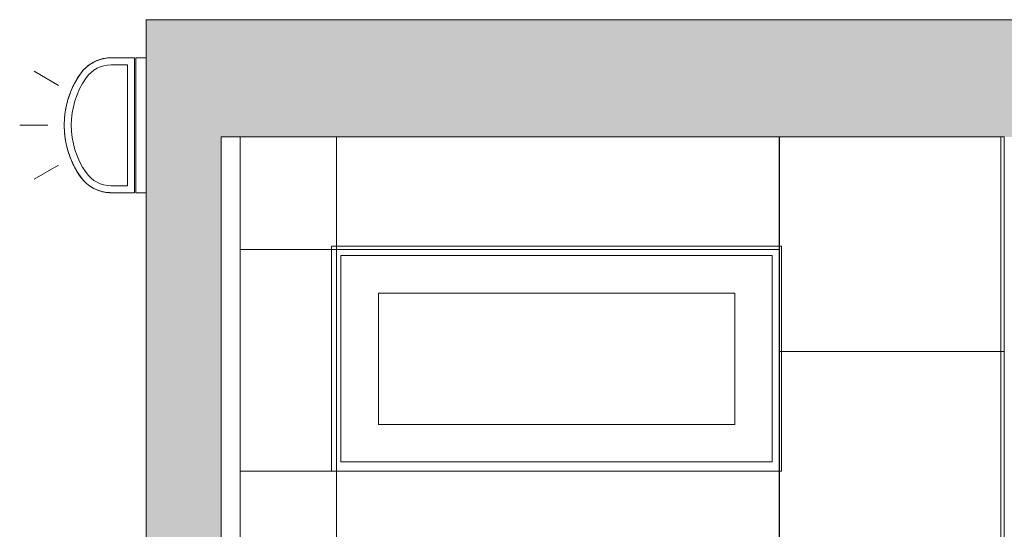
# Model space of a CAD drawing. Header units: inches. Extents: x 10 to 643, y -369 to 487.
# Tile 10 of 40: x 10 to 115, y 401 to 456. Entities that reach past the tile are written whole.
import ezdxf

# ---------------------------------------------------------------- set-up
doc = ezdxf.new("R2010")
doc.units = ezdxf.units.IN
doc.header["$MEASUREMENT"] = 0
for name, color, linetype, lineweight in [('A-CLNG', 13, 'Continuous', 9), ('A-CLNG-PATT', 13, 'Continuous', 9), ('A-WALL', 90, 'Continuous', 9), ('A-WALL-PATT', 111, 'Continuous', 9), ('E-LITE-EQPM', 6, 'Continuous', 9)]:
    doc.layers.add(name, color=color, linetype=linetype, lineweight=lineweight)

# ---------------------------------------------------------------- blocks, each defined once
blk = doc.blocks.new('Exterior Commercial Surface Lighting - Exterior_Wall_Mounted_Light_Fixture_-_Lithonia_TWR1S_3416-5604647-Main Floor')
at = {"layer": 'E-LITE-EQPM'}
for p, q in [((0, 14.5), (0, 17.5)), ((-4.25, 13.36), (-5.75, 15.96)), ((4.25, 13.36), (5.75, 15.96)), ((-7.19, 7.75), (-7.19, 5.25)), ((-7.19, 5.25), (-7.19, 7.75)), ((-6.44, 7.75), (-6.44, 6)), ((6.44, 6), (6.44, 7.75)), ((7.19, 5.25), (7.19, 7.75)), ((7.19, 7.75), (7.19, 5.25)), ((-7.19, 5.25), (7.19, 5.25)), ((7.19, 5.25), (-7.19, 5.25)), ((-6.44, 6), (6.44, 6)), ((-7.19, 5.12), (-7.19, 4)), ((-7.19, 4), (-7.19, 5.12)), ((-7.19, 5.12), (7.19, 5.12)), ((7.19, 4), (7.19, 5.12)), ((7.19, 5.12), (7.19, 4))]:
    blk.add_line(p, q, dxfattribs=at)
for centre, radius, start, end in [((0, 3.18), 9.57, 55.1114, 124.8886), ((0, 3.18), 9.57, 55.1114, 124.8886), ((0, 3.18), 8.82, 55.1114, 124.8886), ((-3.19, 7.75), 4, 124.8886, 180), ((-3.19, 7.75), 4, 124.8886, 180), ((3.19, 7.75), 4, 360, 55.1114), ((3.19, 7.75), 4, 360, 55.1114), ((-3.19, 7.75), 3.25, 124.8886, 180), ((3.19, 7.75), 3.25, 360, 55.1114)]:
    blk.add_arc(centre, radius, start, end, dxfattribs=at)
for points, knots in [([(-1.89, 12.56), (-1.85, 12.57), (-1.74, 12.59), (-1.56, 12.62), (-1.27, 12.67), (-0.9, 12.71), (-0.45, 12.74), (0, 12.75), (0.45, 12.74), (0.9, 12.71), (1.27, 12.67), (1.56, 12.62), (1.74, 12.59), (1.85, 12.57), (1.89, 12.56)], [0.3471993, 0.3471993, 0.3471993, 0.3471993, 0.3571429, 0.375, 0.3928571, 0.4285714, 0.4642857, 0.5, 0.5357143, 0.5714286, 0.6071429, 0.625, 0.6428571, 0.6528227, 0.6528227, 0.6528227, 0.6528227]), ([(-5.48, 11.03), (-5.26, 11.18), (-4.82, 11.46), (-4.27, 11.75), (-3.94, 11.9), (-3.85, 11.94)], [0, 0, 0, 0, 0.0714286, 0.1428571, 0.16861, 0.16861, 0.16861, 0.16861]), ([(-3.7, 12), (-3.6, 12.05), (-3.36, 12.14), (-2.99, 12.27), (-2.6, 12.39), (-2.27, 12.48), (-2.07, 12.52), (-2.01, 12.54)], [0.1832359, 0.1832359, 0.1832359, 0.1832359, 0.2142857, 0.25, 0.2857143, 0.3214286, 0.3367576, 0.3367576, 0.3367576, 0.3367576]), ([(2.01, 12.54), (2.07, 12.52), (2.27, 12.48), (2.6, 12.39), (2.99, 12.27), (3.36, 12.14), (3.6, 12.05), (3.7, 12)], [0.6632816, 0.6632816, 0.6632816, 0.6632816, 0.6785714, 0.7142857, 0.75, 0.7857143, 0.8167848, 0.8167848, 0.8167848, 0.8167848]), ([(3.85, 11.94), (3.94, 11.9), (4.27, 11.75), (4.82, 11.46), (5.26, 11.18), (5.48, 11.03)], [0.831409, 0.831409, 0.831409, 0.831409, 0.8571429, 0.9285714, 1, 1, 1, 1]), ([(-6.13, 10.46), (-6.07, 10.53), (-5.86, 10.73), (-5.64, 10.91), (-5.48, 11.03)], [0.758643, 0.758643, 0.758643, 0.758643, 0.8333333, 1, 1, 1, 1]), ([(5.48, 11.03), (5.64, 10.91), (5.86, 10.73), (6.07, 10.53), (6.13, 10.46)], [0, 0, 0, 0, 0.1666667, 0.241357, 0.241357, 0.241357, 0.241357]), ([(-7.05, 8.79), (-7.01, 8.93), (-6.93, 9.17), (-6.83, 9.41), (-6.78, 9.51)], [0.2169729, 0.2169729, 0.2169729, 0.2169729, 0.3333333, 0.4310327, 0.4310327, 0.4310327, 0.4310327]), ([(-6.71, 9.65), (-6.69, 9.67), (-6.58, 9.87), (-6.43, 10.1), (-6.27, 10.3), (-6.24, 10.33)], [0.4733972, 0.4733972, 0.4733972, 0.4733972, 0.5, 0.6666667, 0.7095574, 0.7095574, 0.7095574, 0.7095574]), ([(6.24, 10.33), (6.27, 10.3), (6.43, 10.1), (6.58, 9.87), (6.69, 9.67), (6.71, 9.65)], [0.2904426, 0.2904426, 0.2904426, 0.2904426, 0.3333333, 0.5, 0.5266028, 0.5266028, 0.5266028, 0.5266028]), ([(6.78, 9.51), (6.83, 9.41), (6.93, 9.17), (7.01, 8.93), (7.05, 8.79)], [0.5689673, 0.5689673, 0.5689673, 0.5689673, 0.6666667, 0.7830271, 0.7830271, 0.7830271, 0.7830271]), ([(-7.18, 7.99), (-7.17, 8.2), (-7.14, 8.43), (-7.09, 8.65), (-7.08, 8.67)], [0, 0, 0, 0, 0.1666667, 0.1829992, 0.1829992, 0.1829992, 0.1829992]), ([(7.08, 8.67), (7.09, 8.65), (7.14, 8.43), (7.17, 8.2), (7.18, 7.99)], [0.8170008, 0.8170008, 0.8170008, 0.8170008, 0.8333333, 1, 1, 1, 1])]:
    blk.add_open_spline(points, degree=3, knots=knots, dxfattribs=at)
for points in [[(-7.19, 7.75), (-7.19, 7.79), (-7.19, 7.87), (-7.18, 7.95), (-7.18, 7.99)], [(7.18, 7.99), (7.18, 7.95), (7.19, 7.87), (7.19, 7.79), (7.19, 7.75)]]:
    blk.add_open_spline(points, degree=3, dxfattribs=at)
blk = doc.blocks.new('Recessed Fluorescent Light - Default 1-5513448-Main Floor')
at = {"layer": 'E-LITE-EQPM'}
for p, q in [((-24, -12), (-24, 12)), ((-24, 12), (24, 12)), ((24, 12), (24, 0)), ((23, 11), (-23, 11)), ((-23, 11), (-23, -11)), ((23, 0), (23, 11)), ((-19, -7), (-19, 7)), ((-19, 7), (19, 7)), ((19, 7), (19, -7)), ((23, -11), (23, 0)), ((24, 0), (24, -12)), ((19, -7), (-19, -7)), ((-23, -11), (23, -11)), ((24, -12), (-24, -12))]:
    blk.add_line(p, q, dxfattribs=at)

msp = doc.modelspace()

# ---------------------------------------------------------------- hatches: boundary and pattern name
at = {"layer": 'A-CLNG-PATT', "lineweight": 18}
h = msp.add_hatch(dxfattribs=at)
h.set_pattern_fill('FP_4', color=256, style=0, pattern_type=2)
h.set_pattern_definition([(180, (-144.73, 501.864), (3e-15, 23.622), []), (90, (-144.73, 501.864), (47.244, -3e-15), [])])
h.paths.add_polyline_path([(35.99, 276.5), (91.49, 276.5), (91.45, 443), (33.99, 443), (33.99, 276.5), (34.14, 276.5)], flags=0)
h.paths.add_polyline_path([(86.25, 349.12), (44.74, 349.12), (44.74, 359.13), (90.74, 359.13), (90.74, 349.12)], flags=0)
h.paths.add_polyline_path([(57.5, 365.88), (57, 365.88), (57, 376.88), (76, 376.88), (76, 365.88), (58.5, 365.88)], flags=0)
h.paths.add_polyline_path([(90.74, 408.37), (44.74, 408.37), (44.74, 430.37), (90.74, 430.37)], flags=0)
h = msp.add_hatch(dxfattribs=at)
h.set_pattern_fill('FP_8', color=256, style=0, pattern_type=2)
h.set_pattern_definition([(270, (91.492, 325.62), (-23.622, -1e-15), []), (180, (91.49, 325.62), (6e-15, 47.244), [])])
h.paths.add_polyline_path([(91.49, 276.5), (115.49, 276.5), (115.49, 443), (91.49, 443), (91.49, 318.56)], flags=0)
at = {"layer": 'A-WALL-PATT'}
for points in [[(31.99, 351), (31.99, 455.5), (23.99, 455.5), (23.99, 351)], [(115.5, 443), (174, 443), (174, 455.5), (31.99, 455.5), (31.99, 443), (38.2, 443)]]:
    msp.add_hatch(color=9, dxfattribs=at).paths.add_polyline_path(points, flags=0)

# ---------------------------------------------------------------- linework, layer by layer
at = {"layer": 'A-CLNG'}
for p, q in [((33.99, 351), (33.99, 443)), ((91.49, 443), (91.49, 276.5)), ((115.49, 276.5), (115.49, 443)), ((90.74, 430.37), (44.74, 430.37)), ((44.74, 430.37), (44.74, 408.37)), ((90.74, 408.37), (90.74, 430.37)), ((44.74, 408.37), (90.74, 408.37))]:
    msp.add_line(p, q, dxfattribs=at)
at = {"layer": 'A-WALL'}
for p, q in [((23.99, 455.5), (392.75, 455.5)), ((23.99, 182.75), (23.99, 455.5)), ((115.5, 443), (31.99, 443)), ((31.99, 443), (31.99, 351))]:
    msp.add_line(p, q, dxfattribs=at)

# ---------------------------------------------------------------- block references
at = {"layer": 'E-LITE-EQPM', "rotation": 89.99999999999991}
msp.add_blockref('Exterior Commercial Surface Lighting - Exterior_Wall_Mounted_Light_Fixture_-_Lithonia_TWR1S_3416-5604647-Main Floor', (27.99, 444.25), dxfattribs=at)
at = {"layer": 'E-LITE-EQPM'}
msp.add_blockref('Recessed Fluorescent Light - Default 1-5513448-Main Floor', (67.74, 419.37), dxfattribs=at)

doc.saveas('drawing.dxf')
